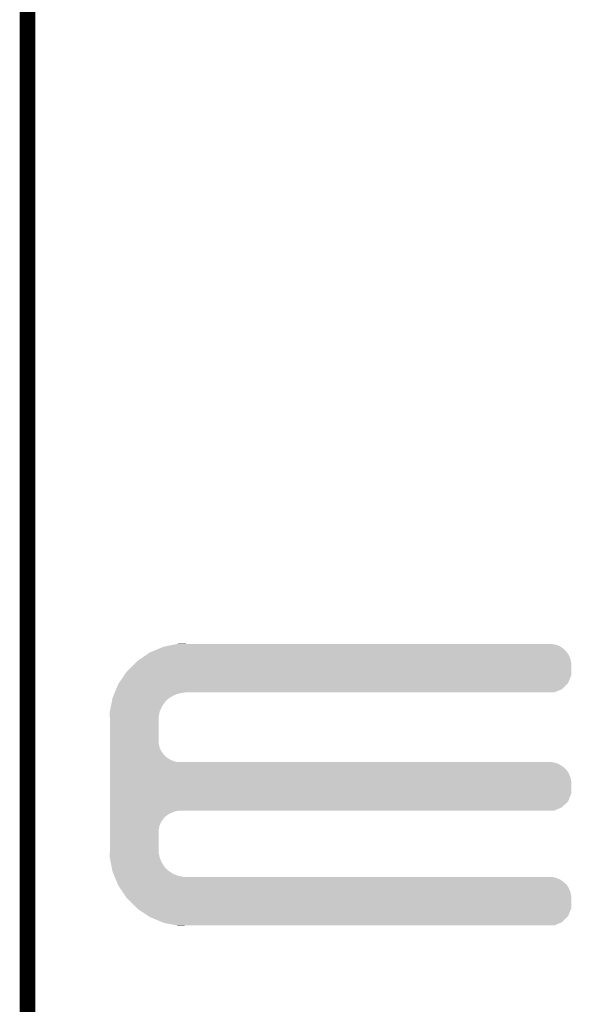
# Model space of a CAD drawing. Extents: x -1.3 to 24.2, y -3.9 to 39.2.
# Tile 24 of 34: x -1.3 to 4, y 19.3 to 28.9. Entities that reach past the tile are written whole.
import ezdxf

# ---------------------------------------------------------------- set-up
doc = ezdxf.new("R2010")
doc.units = 0
doc.layers.add('POWERMONITOR_CLICK_V100_GKO', color=5, linetype='CONTINUOUS')
doc.layers.add('POWERMONITOR_CLICK_V100_GTO', color=14, linetype='CONTINUOUS')

msp = doc.modelspace()

# ---------------------------------------------------------------- linework, layer by layer
at = {"layer": 'POWERMONITOR_CLICK_V100_GKO', "const_width": 0.1524}
msp.add_lwpolyline([(-1.27, -3.81), (-1.27, 36.83)], dxfattribs=at)
at = {"layer": 'POWERMONITOR_CLICK_V100_GTO'}
for points in [[(-0.069044, 22.76094), (0.004382, 22.791418), (3.96494, 22.76094), (3.934462, 22.791418)], [(0.004382, 22.791418), (0.053342, 22.81174), (3.934462, 22.791418), (3.905108, 22.81174)], [(0.053342, 22.81174), (0.066262, 22.814278), (3.905108, 22.81174), (3.901442, 22.814278)], [(0.066262, 22.814278), (0.143848, 22.829518), (3.901442, 22.814278), (3.863342, 22.829518)], [(0.143848, 22.829518), (0.18265, 22.83714), (3.863342, 22.829518), (3.822702, 22.83714)], [(0.18265, 22.83714), (0.195458, 22.839656), (0.269264, 22.83714), (0.26924, 22.839656)], [(0.195458, 22.839656), (0.195582, 22.83968), (0.26924, 22.839656), (0.195582, 22.83968)], [(-0.203198, 22.67204), (-0.17734, 22.689818), (4.006374, 22.67204), (4.00304, 22.689818)], [(-0.17734, 22.689818), (-0.121918, 22.727922), (4.00304, 22.689818), (3.9878, 22.727922)], [(-0.121918, 22.727922), (-0.081282, 22.75586), (3.9878, 22.727922), (3.968458, 22.75586)], [(-0.081282, 22.75586), (-0.069044, 22.76094), (3.968458, 22.75586), (3.96494, 22.76094)], [(-0.307338, 22.5679), (-0.254, 22.6187), (4.010658, 22.5679), (4.010658, 22.6187)], [(-0.254, 22.6187), (-0.224974, 22.649178), (4.010658, 22.6187), (4.01066, 22.649178)], [(-0.224974, 22.649178), (-0.203198, 22.67204), (4.01066, 22.649178), (4.006374, 22.67204)], [(-0.381702, 22.458682), (-0.329824, 22.534876), (3.980176, 22.458682), (4.010658, 22.534876)], [(-0.329824, 22.534876), (-0.307338, 22.5679), (4.010658, 22.534876), (4.010658, 22.5679)], [(-0.422358, 22.36724), (-0.409706, 22.39772), (3.843016, 22.36724), (3.919216, 22.39772)], [(-0.409706, 22.39772), (-0.388618, 22.448522), (3.919216, 22.39772), (3.970016, 22.448522)], [(-0.388618, 22.448522), (-0.381702, 22.458682), (3.970016, 22.448522), (3.980176, 22.458682)], [(-0.44949, 22.2885), (-0.445996, 22.30628), (0.078738, 22.2885), (0.099058, 22.30628)], [(-0.445996, 22.30628), (-0.444498, 22.313902), (0.099058, 22.30628), (0.110838, 22.313902)], [(-0.444498, 22.313902), (-0.436066, 22.334218), (0.110838, 22.313902), (0.14224, 22.334218)], [(-0.436066, 22.334218), (-0.427632, 22.354538), (0.14224, 22.334218), (0.190498, 22.354538)], [(-0.427632, 22.354538), (-0.423414, 22.3647), (0.190498, 22.354538), (0.24384, 22.3647)], [(-0.423414, 22.3647), (-0.422358, 22.36724), (0.24384, 22.3647), (0.26924, 22.36724)], [(-0.471444, 22.176738), (-0.461962, 22.225002), (0.0127, 22.176738), (0.03302, 22.225002)], [(-0.461962, 22.225002), (-0.453482, 22.268178), (0.03302, 22.225002), (0.06096, 22.268178)], [(-0.453482, 22.268178), (-0.44949, 22.2885), (0.06096, 22.268178), (0.078738, 22.2885)], [(-0.47244, 22.171662), (-0.471444, 22.176738), (0.011684, 22.171662), (0.0127, 22.176738)], [(-0.470862, 22.125938), (-0.47244, 22.171662), (0.00254, 22.125938), (0.011684, 22.171662)], [(-0.4699, 22.098), (-0.470862, 22.125938), (0.00254, 22.098), (0.00254, 22.125938)], [(-0.4699, 21.879558), (-0.4699, 22.098), (0.00254, 21.879558), (0.00254, 22.098)], [(-0.4699, 21.838918), (-0.4699, 21.879558), (0.010162, 21.838918), (0.00254, 21.879558)], [(-0.4699, 21.800818), (-0.4699, 21.838918), (0.025402, 21.800818), (0.010162, 21.838918)], [(-0.4699, 21.76526), (-0.4699, 21.800818), (0.0508, 21.76526), (0.025402, 21.800818)], [(-0.4699, 21.750018), (-0.4699, 21.76526), (0.063502, 21.750018), (0.0508, 21.76526)], [(-0.4699, 21.73732), (-0.4699, 21.750018), (0.078742, 21.73732), (0.063502, 21.750018)], [(-0.4699, 21.71446), (-0.4699, 21.73732), (0.114302, 21.71446), (0.078742, 21.73732)], [(-0.4699, 21.69668), (-0.4699, 21.71446), (0.152402, 21.69668), (0.114302, 21.71446)], [(-0.4699, 21.68906), (-0.4699, 21.69668), (0.190502, 21.68906), (0.152402, 21.69668)], [(-0.4699, 21.681438), (-0.4699, 21.68906), (3.863342, 21.681438), (3.822702, 21.68906)], [(-0.4699, 21.663658), (-0.4699, 21.681438), (3.901442, 21.663658), (3.863342, 21.681438)], [(-0.4699, 21.6408), (-0.4699, 21.663658), (3.93446, 21.6408), (3.901442, 21.663658)], [(-0.4699, 21.628102), (-0.4699, 21.6408), (3.949698, 21.628102), (3.93446, 21.6408)], [(-0.4699, 21.612858), (-0.4699, 21.628102), (3.96494, 21.612858), (3.949698, 21.628102)], [(-0.4699, 21.577302), (-0.4699, 21.612858), (3.9878, 21.577302), (3.96494, 21.612858)], [(-0.4699, 21.539198), (-0.4699, 21.577302), (4.00304, 21.539198), (3.9878, 21.577302)], [(-0.4699, 21.498558), (-0.4699, 21.539198), (4.01066, 21.498558), (4.00304, 21.539198)], [(-0.4699, 21.384256), (-0.4699, 21.498558), (4.010658, 21.384256), (4.01066, 21.498558)], [(-0.4699, 21.308062), (-0.4699, 21.384256), (3.980178, 21.308062), (4.010658, 21.384256)], [(-0.4699, 21.249638), (-0.4699, 21.308062), (3.919216, 21.249638), (3.980178, 21.308062)], [(-0.4699, 21.21662), (-0.4699, 21.249638), (3.843016, 21.21662), (3.919216, 21.249638)], [(-0.4699, 21.206458), (-0.4699, 21.21662), (0.152398, 21.206458), (0.190496, 21.21662)], [(-0.4699, 21.191218), (-0.4699, 21.206458), (0.1143, 21.191218), (0.152398, 21.206458)], [(-0.4699, 21.16836), (-0.4699, 21.191218), (0.07874, 21.16836), (0.1143, 21.191218)], [(-0.4699, 21.155658), (-0.4699, 21.16836), (0.063498, 21.155658), (0.07874, 21.16836)], [(-0.4699, 21.14042), (-0.4699, 21.155658), (0.0508, 21.14042), (0.063498, 21.155658)], [(-0.4699, 21.104862), (-0.4699, 21.14042), (0.0254, 21.104862), (0.0508, 21.14042)], [(-0.4699, 21.066758), (-0.4699, 21.104862), (0.01016, 21.066758), (0.0254, 21.104862)], [(-0.4699, 21.026118), (-0.4699, 21.066758), (0.00254, 21.026118), (0.01016, 21.066758)], [(-0.4699, 20.8407), (-0.4699, 21.026118), (0.00254, 20.8407), (0.00254, 21.026118)], [(-0.47244, 20.767042), (-0.470776, 20.815298), (0.011734, 20.767042), (0.00254, 20.815298)], [(-0.470776, 20.815298), (-0.4699, 20.8407), (0.00254, 20.815298), (0.00254, 20.8407)], [(-0.47144, 20.761958), (-0.47244, 20.767042), (0.012702, 20.761958), (0.011734, 20.767042)], [(-0.461962, 20.7137), (-0.47144, 20.761958), (0.033022, 20.7137), (0.012702, 20.761958)], [(-0.453478, 20.670518), (-0.461962, 20.7137), (0.06096, 20.670518), (0.033022, 20.7137)], [(-0.449488, 20.650198), (-0.453478, 20.670518), (0.07874, 20.650198), (0.06096, 20.670518)], [(-0.445996, 20.63242), (-0.449488, 20.650198), (0.099062, 20.63242), (0.07874, 20.650198)], [(-0.4445, 20.624802), (-0.445996, 20.63242), (0.110836, 20.624802), (0.099062, 20.63242)], [(-0.436064, 20.60448), (-0.4445, 20.624802), (0.142238, 20.60448), (0.110836, 20.624802)], [(-0.42763, 20.58416), (-0.436064, 20.60448), (0.190502, 20.58416), (0.142238, 20.60448)], [(-0.423412, 20.574), (-0.42763, 20.58416), (0.243842, 20.574), (0.190502, 20.58416)], [(-0.419194, 20.563838), (-0.423412, 20.574), (3.863342, 20.563838), (3.822702, 20.574)], [(-0.412868, 20.548598), (-0.419194, 20.563838), (3.901442, 20.548598), (3.863342, 20.563838)], [(-0.40338, 20.525738), (-0.412868, 20.548598), (3.934462, 20.525738), (3.901442, 20.548598)], [(-0.397054, 20.5105), (-0.40338, 20.525738), (3.9497, 20.5105), (3.934462, 20.525738)], [(-0.391782, 20.497796), (-0.397054, 20.5105), (3.96494, 20.497796), (3.9497, 20.5105)], [(-0.38862, 20.490178), (-0.391782, 20.497796), (3.96984, 20.490178), (3.96494, 20.497796)], [(-0.369994, 20.462242), (-0.38862, 20.490178), (3.9878, 20.462242), (3.96984, 20.490178)], [(-0.344592, 20.424138), (-0.369994, 20.462242), (4.00304, 20.424138), (3.9878, 20.462242)], [(-0.317498, 20.383498), (-0.344592, 20.424138), (4.01066, 20.383498), (4.00304, 20.424138)], [(-0.30734, 20.36826), (-0.317498, 20.383498), (4.010658, 20.36826), (4.01066, 20.383498)], [(-0.254, 20.31746), (-0.30734, 20.36826), (4.010658, 20.31746), (4.010658, 20.36826)], [(-0.208034, 20.269196), (-0.254, 20.31746), (4.010658, 20.269196), (4.010658, 20.31746)], [(-0.203202, 20.264122), (-0.208034, 20.269196), (4.008628, 20.264122), (4.010658, 20.269196)], [(-0.096522, 20.193002), (-0.203202, 20.264122), (3.980176, 20.193002), (4.008628, 20.264122)], [(-0.081282, 20.182842), (-0.096522, 20.193002), (3.970016, 20.182842), (3.980176, 20.193002)], [(0.041106, 20.13204), (-0.081282, 20.182842), (3.919216, 20.13204), (3.970016, 20.182842)], [(0.053338, 20.126962), (0.041106, 20.13204), (3.90652, 20.126962), (3.919216, 20.13204)], [(0.18265, 20.10156), (0.053338, 20.126962), (3.843016, 20.10156), (3.90652, 20.126962)], [(0.195578, 20.09902), (0.18265, 20.10156), (0.195578, 20.09902), (0.26924, 20.10156)]]:
    msp.add_solid(points, dxfattribs=at)

doc.saveas('drawing.dxf')
